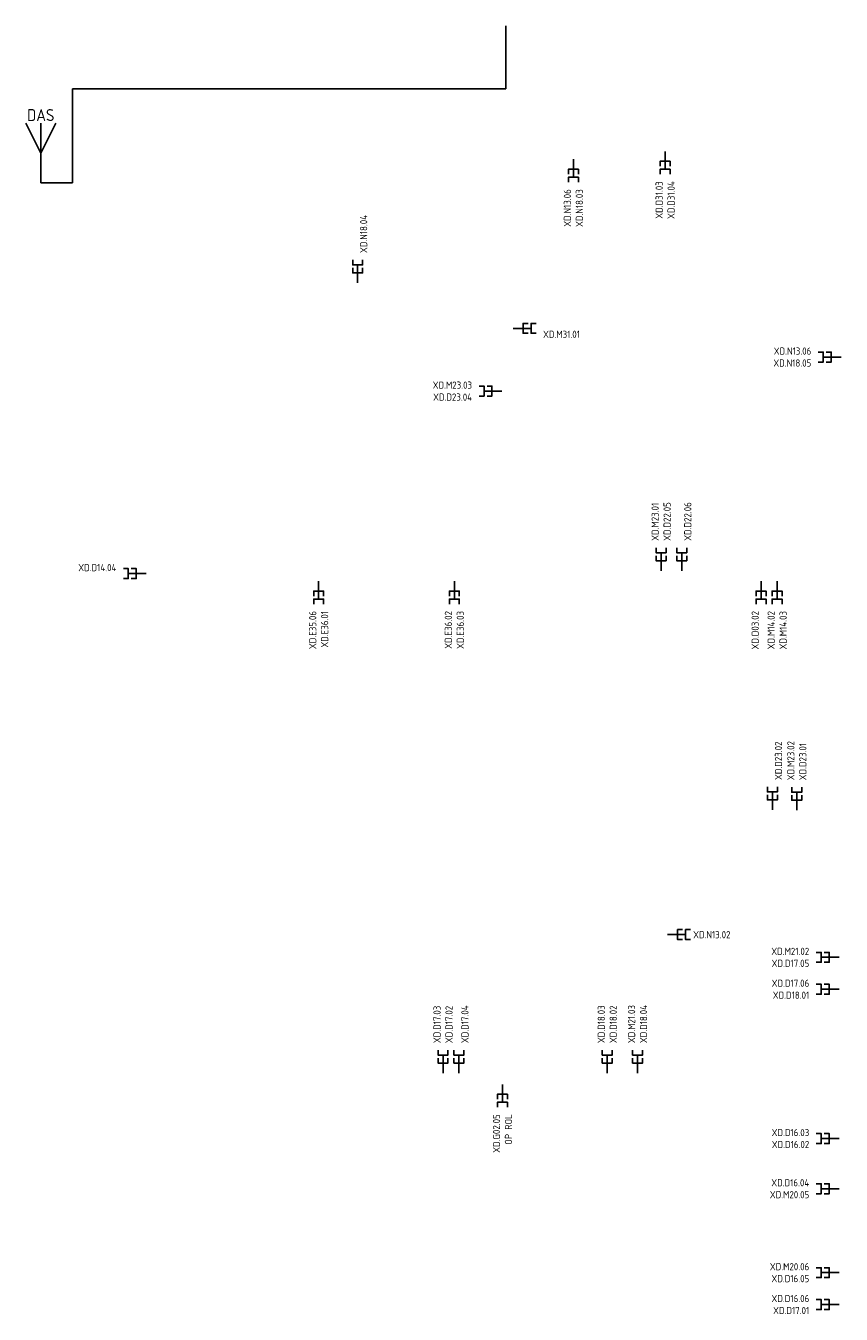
# Model space of a CAD drawing. Header units: millimetres. Extents: x 86099 to 132876, y 140700 to 175500.
# Tile 8 of 8: x 122066 to 132288, y 159340 to 175500. Entities that reach past the tile are written whole.
import ezdxf
from ezdxf.enums import TextEntityAlignment as Align

# ---------------------------------------------------------------- set-up
doc = ezdxf.new("R2010")
doc.units = ezdxf.units.MM
doc.header["$LTSCALE"] = 50
for name, color, linetype in [('EB6441--_ATTRIB', 2, 'Continuous'), ('EB6453--_ATTRIB', 2, 'Continuous'), ('EL6441--_DATACOM', 3, 'Continuous'), ('EL6453--_DAS', 3, 'Continuous')]:
    doc.layers.add(name, color=color, linetype=linetype)
doc.styles.add('ISO', font='ISO')
doc.styles.add('NORATT', font='isocp.shx')
doc.linetypes.add('DAS_LCF12', pattern='A,15,-3,["DAS-LCF12",ISO,S=1,R=0,X=0,Y=-0.6],-8', length=26)

# ---------------------------------------------------------------- blocks, each defined once
blk = doc.blocks.new('ES1113521')
at = {"color": 0}
blk.add_line((0, 1.5), (0, -3), dxfattribs=at)
for points in [[(-1.25, 2.75), (-1.25, 1.5), (1.25, 1.5), (1.25, 2.75)], [(-1.25, 0.75), (-1.25, -0.5), (1.25, -0.5), (1.25, 0.75)]]:
    blk.add_lwpolyline(points, dxfattribs=at)
at = {"color": 0, "style": 'NORATT'}
for tag, flags, p in [('NUMMER1', 8, (-1.5, 4.5)), ('DATA_CODE', 8, (6.5, 4.5)), ('NUMMER', 8, (1.5, 4.5)), ('RUIMTE', 9, (9, 4.5)), ('PUNT', 8, (4, 4.5))]:
    blk.add_attdef(tag, text='', height=1.8, rotation=90, dxfattribs=dict(at, flags=flags)).set_placement(p, align=Align.MIDDLE_LEFT)
at = {"color": 0, "style": 'NORATT', "flags": 11}
blk.add_attdef('CODE', text='', height=1.8, dxfattribs=at).set_placement((0, 0), align=Align.MIDDLE_CENTER)
blk = doc.blocks.new('ES6453011')
at = {"color": 0}
blk.add_line((0, 0), (0, 24), dxfattribs=at)
blk.add_lwpolyline([(-6, 24), (0, 12), (6, 24)], dxfattribs=at)
at = {"style": 'NORATT', "flags": 9}
blk.add_attdef('CODE', text='', height=1.8, dxfattribs=at).set_placement((0, 26.25), align=Align.MIDDLE)
at = {"style": 'NORATT'}
for tag, flags, p in [('COM_CODE', 8, (0, -5)), ('PUNT', 8, (0, -2.5)), ('RUIMTE', 9, (0, -7.5))]:
    blk.add_attdef(tag, text='', height=1.8, dxfattribs=dict(at, flags=flags)).set_placement(p, align=Align.MIDDLE_CENTER)

msp = doc.modelspace()

# ---------------------------------------------------------------- linework, layer by layer
at = {"layer": 'EL6453--_DAS', "color": 6, "linetype": 'DAS_LCF12'}
for p, q in [((128082, 175500), (128082, 174707)), ((122653, 173529), (122653, 174707)), ((122653, 174707), (128082, 174707)), ((122253, 173529), (122653, 173529))]:
    msp.add_line(p, q, dxfattribs=at)

# ---------------------------------------------------------------- block references
at = {"layer": 'EL6441--_DATACOM'}
ref = msp.add_blockref('ES1113521', (130080, 173775), dxfattribs=dict(at, xscale=50, yscale=50, zscale=50, rotation=180))
ref.add_attrib('NUMMER', 'XD.D31.03', dxfattribs={"layer": 'EB6441--_ATTRIB', "color": 1, "height": 90, "rotation": -270, "style": 'NORATT', "flags": 8}).set_placement((130005, 173550), align=Align.MIDDLE_RIGHT)
ref.add_attrib('NUMMER1', 'XD.D31.04', dxfattribs={"layer": 'EB6441--_ATTRIB', "color": 1, "height": 90, "rotation": -270, "style": 'NORATT', "flags": 8}).set_placement((130155, 173550), align=Align.MIDDLE_RIGHT)
ref = msp.add_blockref('ES1113521', (128930, 173675), dxfattribs=dict(at, xscale=50, yscale=50, zscale=50, rotation=180))
ref.add_attrib('NUMMER', 'XD.N13.06', dxfattribs={"layer": 'EB6441--_ATTRIB', "color": 1, "height": 90, "rotation": 90, "style": 'NORATT', "flags": 8}).set_placement((128855, 173450), align=Align.MIDDLE_RIGHT)
ref.add_attrib('NUMMER1', 'XD.N18.03', dxfattribs={"layer": 'EB6441--_ATTRIB', "color": 1, "height": 90, "rotation": 90, "style": 'NORATT', "flags": 8}).set_placement((129005, 173450), align=Align.MIDDLE_RIGHT)
ref = msp.add_blockref('ES1113521', (126226, 172425), dxfattribs=dict(at, xscale=50, yscale=50, zscale=50))
ref.add_attrib('NUMMER', 'XD.N18.04', dxfattribs={"layer": 'EB6441--_ATTRIB', "color": 1, "height": 90, "rotation": -270, "style": 'NORATT', "flags": 8}).set_placement((126301, 172650), align=Align.MIDDLE_LEFT)
ref = msp.add_blockref('ES1113521', (128325, 171705), dxfattribs=dict(at, xscale=50, yscale=50, zscale=50, rotation=270))
ref.add_attrib('NUMMER', 'XD.M31.01', dxfattribs={"layer": 'EB6441--_ATTRIB', "color": 1, "height": 90, "rotation": -360, "style": 'NORATT', "flags": 8}).set_placement((128550, 171630), align=Align.MIDDLE_LEFT)
ref = msp.add_blockref('ES1113521', (132138, 171345), dxfattribs=dict(at, xscale=50, yscale=50, zscale=50, rotation=90))
ref.add_attrib('NUMMER', 'XD.N13.06', dxfattribs={"layer": 'EB6441--_ATTRIB', "color": 1, "height": 90, "style": 'NORATT', "flags": 8}).set_placement((131913, 171420), align=Align.MIDDLE_RIGHT)
ref.add_attrib('NUMMER1', 'XD.N18.05', dxfattribs={"layer": 'EB6441--_ATTRIB', "color": 1, "height": 90, "style": 'NORATT', "flags": 8}).set_placement((131913, 171270), align=Align.MIDDLE_RIGHT)
ref = msp.add_blockref('ES1113521', (127885, 170918), dxfattribs=dict(at, xscale=50, yscale=50, zscale=50, rotation=90))
ref.add_attrib('NUMMER', 'XD.M23.03', dxfattribs={"layer": 'EB6441--_ATTRIB', "color": 1, "height": 90, "rotation": -360, "style": 'NORATT', "flags": 8}).set_placement((127660, 170993), align=Align.MIDDLE_RIGHT)
ref.add_attrib('NUMMER1', 'XD.D23.04', dxfattribs={"layer": 'EB6441--_ATTRIB', "color": 1, "height": 90, "rotation": -360, "style": 'NORATT', "flags": 8}).set_placement((127660, 170843), align=Align.MIDDLE_RIGHT)
ref = msp.add_blockref('ES1113521', (130030, 168815), dxfattribs=dict(at, xscale=50, yscale=50, zscale=50))
ref.add_attrib('NUMMER', 'XD.D22.05', dxfattribs={"layer": 'EB6441--_ATTRIB', "color": 1, "height": 90, "rotation": -270, "style": 'NORATT', "flags": 8}).set_placement((130105, 169040), align=Align.MIDDLE_LEFT)
ref.add_attrib('NUMMER1', 'XD.M23.01', dxfattribs={"layer": 'EB6441--_ATTRIB', "color": 1, "height": 90, "rotation": -270, "style": 'NORATT', "flags": 8}).set_placement((129955, 169040), align=Align.MIDDLE_LEFT)
ref = msp.add_blockref('ES1113521', (130289, 168815), dxfattribs=dict(at, xscale=50, yscale=50, zscale=50))
ref.add_attrib('NUMMER', 'XD.D22.06', dxfattribs={"layer": 'EB6441--_ATTRIB', "color": 1, "height": 90, "rotation": -270, "style": 'NORATT', "flags": 8}).set_placement((130364, 169040), align=Align.MIDDLE_LEFT)
ref = msp.add_blockref('ES1113521', (123426, 168629), dxfattribs=dict(at, xscale=50, yscale=50, zscale=50, rotation=90))
ref.add_attrib('NUMMER', 'XD.D14.04', dxfattribs={"layer": 'EB6441--_ATTRIB', "color": 1, "height": 90, "rotation": -360, "style": 'NORATT', "flags": 8}).set_placement((123201, 168704), align=Align.MIDDLE_RIGHT)
ref = msp.add_blockref('ES1113521', (125737, 168385), dxfattribs=dict(at, xscale=50, yscale=50, zscale=50, rotation=180))
ref.add_attrib('NUMMER', 'XD.E35.06', dxfattribs={"layer": 'EB6441--_ATTRIB', "color": 1, "height": 90, "rotation": 90, "style": 'NORATT', "flags": 8}).set_placement((125662, 168160), align=Align.MIDDLE_RIGHT)
ref.add_attrib('NUMMER1', 'XD.E36.01', dxfattribs={"layer": 'EB6441--_ATTRIB', "color": 1, "height": 90, "rotation": 90, "style": 'NORATT', "flags": 8}).set_placement((125812, 168160), align=Align.MIDDLE_RIGHT)
ref = msp.add_blockref('ES1113521', (127438, 168385), dxfattribs=dict(at, xscale=50, yscale=50, zscale=50, rotation=180))
ref.add_attrib('NUMMER', 'XD.E36.02', dxfattribs={"layer": 'EB6441--_ATTRIB', "color": 1, "height": 90, "rotation": 90, "style": 'NORATT', "flags": 8}).set_placement((127363, 168160), align=Align.MIDDLE_RIGHT)
ref.add_attrib('NUMMER1', 'XD.E36.03', dxfattribs={"layer": 'EB6441--_ATTRIB', "color": 1, "height": 90, "rotation": 90, "style": 'NORATT', "flags": 8}).set_placement((127513, 168160), align=Align.MIDDLE_RIGHT)
ref = msp.add_blockref('ES1113521', (131284, 168385), dxfattribs=dict(at, xscale=50, yscale=50, zscale=50, rotation=180))
ref.add_attrib('NUMMER', 'XD.D03.02', dxfattribs={"layer": 'EB6441--_ATTRIB', "color": 1, "height": 90, "rotation": -270, "style": 'NORATT', "flags": 8}).set_placement((131209, 168160), align=Align.MIDDLE_RIGHT)
ref = msp.add_blockref('ES1113521', (131484, 168385), dxfattribs=dict(at, xscale=50, yscale=50, zscale=50, rotation=180))
ref.add_attrib('NUMMER', 'XD.M14.02', dxfattribs={"layer": 'EB6441--_ATTRIB', "color": 1, "height": 90, "rotation": 90, "style": 'NORATT', "flags": 8}).set_placement((131409, 168160), align=Align.MIDDLE_RIGHT)
ref.add_attrib('NUMMER1', 'XD.M14.03', dxfattribs={"layer": 'EB6441--_ATTRIB', "color": 1, "height": 90, "rotation": 90, "style": 'NORATT', "flags": 8}).set_placement((131559, 168160), align=Align.MIDDLE_RIGHT)
ref = msp.add_blockref('ES1113521', (131731, 165812), dxfattribs=dict(at, xscale=50, yscale=50, zscale=50))
ref.add_attrib('NUMMER', 'XD.D23.01', dxfattribs={"layer": 'EB6441--_ATTRIB', "color": 1, "height": 90, "rotation": -270, "style": 'NORATT', "flags": 8}).set_placement((131806, 166037), align=Align.MIDDLE_LEFT)
ref.add_attrib('NUMMER1', 'XD.M23.02', dxfattribs={"layer": 'EB6441--_ATTRIB', "color": 1, "height": 90, "rotation": -270, "style": 'NORATT', "flags": 8}).set_placement((131656, 166037), align=Align.MIDDLE_LEFT)
ref = msp.add_blockref('ES1113521', (131426, 165815), dxfattribs=dict(at, xscale=50, yscale=50, zscale=50))
ref.add_attrib('NUMMER', 'XD.D23.02', dxfattribs={"layer": 'EB6441--_ATTRIB', "color": 1, "height": 90, "rotation": -270, "style": 'NORATT', "flags": 8}).set_placement((131501, 166040), align=Align.MIDDLE_LEFT)
ref = msp.add_blockref('ES1113521', (130262, 164101), dxfattribs=dict(at, xscale=50, yscale=50, zscale=50, rotation=270))
ref.add_attrib('NUMMER', 'XD.N13.02', dxfattribs={"layer": 'EB6441--_ATTRIB', "color": 1, "height": 90, "rotation": -360, "style": 'NORATT', "flags": 8}).set_placement((130432, 164100), align=Align.MIDDLE_LEFT)
ref = msp.add_blockref('ES1113521', (132112, 163816), dxfattribs=dict(at, xscale=50, yscale=50, zscale=50, rotation=90))
ref.add_attrib('NUMMER', 'XD.M21.02', dxfattribs={"layer": 'EB6441--_ATTRIB', "color": 1, "height": 90, "rotation": -360, "style": 'NORATT', "flags": 8}).set_placement((131887, 163891), align=Align.MIDDLE_RIGHT)
ref.add_attrib('NUMMER1', 'XD.D17.05', dxfattribs={"layer": 'EB6441--_ATTRIB', "color": 1, "height": 90, "rotation": -360, "style": 'NORATT', "flags": 8}).set_placement((131887, 163741), align=Align.MIDDLE_RIGHT)
ref = msp.add_blockref('ES1113521', (132112, 163416), dxfattribs=dict(at, xscale=50, yscale=50, zscale=50, rotation=90))
ref.add_attrib('NUMMER', 'XD.D17.06', dxfattribs={"layer": 'EB6441--_ATTRIB', "color": 1, "height": 90, "rotation": -360, "style": 'NORATT', "flags": 8}).set_placement((131887, 163491), align=Align.MIDDLE_RIGHT)
ref.add_attrib('NUMMER1', 'XD.D18.01', dxfattribs={"layer": 'EB6441--_ATTRIB', "color": 1, "height": 90, "rotation": -360, "style": 'NORATT', "flags": 8}).set_placement((131887, 163341), align=Align.MIDDLE_RIGHT)
ref = msp.add_blockref('ES1113521', (127296, 162515), dxfattribs=dict(at, xscale=50, yscale=50, zscale=50))
ref.add_attrib('NUMMER', 'XD.D17.02', dxfattribs={"layer": 'EB6441--_ATTRIB', "color": 1, "height": 90, "rotation": -270, "style": 'NORATT', "flags": 8}).set_placement((127371, 162740), align=Align.MIDDLE_LEFT)
ref.add_attrib('NUMMER1', 'XD.D17.03', dxfattribs={"layer": 'EB6441--_ATTRIB', "color": 1, "height": 90, "rotation": -270, "style": 'NORATT', "flags": 8}).set_placement((127221, 162740), align=Align.MIDDLE_LEFT)
ref = msp.add_blockref('ES1113521', (127496, 162515), dxfattribs=dict(at, xscale=50, yscale=50, zscale=50))
ref.add_attrib('NUMMER', 'XD.D17.04', dxfattribs={"layer": 'EB6441--_ATTRIB', "color": 1, "height": 90, "rotation": -270, "style": 'NORATT', "flags": 8}).set_placement((127571, 162740), align=Align.MIDDLE_LEFT)
ref = msp.add_blockref('ES1113521', (129355, 162515), dxfattribs=dict(at, xscale=50, yscale=50, zscale=50))
ref.add_attrib('NUMMER', 'XD.D18.02', dxfattribs={"layer": 'EB6441--_ATTRIB', "color": 1, "height": 90, "rotation": -270, "style": 'NORATT', "flags": 8}).set_placement((129430, 162740), align=Align.MIDDLE_LEFT)
ref.add_attrib('NUMMER1', 'XD.D18.03', dxfattribs={"layer": 'EB6441--_ATTRIB', "color": 1, "height": 90, "rotation": -270, "style": 'NORATT', "flags": 8}).set_placement((129280, 162740), align=Align.MIDDLE_LEFT)
ref = msp.add_blockref('ES1113521', (129735, 162515), dxfattribs=dict(at, xscale=50, yscale=50, zscale=50))
ref.add_attrib('NUMMER', 'XD.D18.04', dxfattribs={"layer": 'EB6441--_ATTRIB', "color": 1, "height": 90, "rotation": -270, "style": 'NORATT', "flags": 8}).set_placement((129810, 162740), align=Align.MIDDLE_LEFT)
ref.add_attrib('NUMMER1', 'XD.M21.03', dxfattribs={"layer": 'EB6441--_ATTRIB', "color": 1, "height": 90, "rotation": -270, "style": 'NORATT', "flags": 8}).set_placement((129660, 162740), align=Align.MIDDLE_LEFT)
ref = msp.add_blockref('ES1113521', (128041, 162073), dxfattribs=dict(at, xscale=50, yscale=50, zscale=50, rotation=180))
ref.add_attrib('NUMMER', 'XD.G02.05', dxfattribs={"layer": 'EB6441--_ATTRIB', "color": 1, "height": 90, "rotation": 90, "style": 'NORATT', "flags": 8}).set_placement((127966, 161848), align=Align.MIDDLE_RIGHT)
ref.add_attrib('NUMMER1', 'OP ROL', dxfattribs={"layer": 'EB6441--_ATTRIB', "color": 1, "height": 90, "rotation": 90, "style": 'NORATT', "flags": 8}).set_placement((128116, 161848), align=Align.MIDDLE_RIGHT)
ref = msp.add_blockref('ES1113521', (132112, 161543), dxfattribs=dict(at, xscale=50, yscale=50, zscale=50, rotation=90))
ref.add_attrib('NUMMER', 'XD.D16.03', dxfattribs={"layer": 'EB6441--_ATTRIB', "color": 1, "height": 90, "rotation": -360, "style": 'NORATT', "flags": 8}).set_placement((131887, 161618), align=Align.MIDDLE_RIGHT)
ref.add_attrib('NUMMER1', 'XD.D16.02', dxfattribs={"layer": 'EB6441--_ATTRIB', "color": 1, "height": 90, "rotation": -360, "style": 'NORATT', "flags": 8}).set_placement((131887, 161468), align=Align.MIDDLE_RIGHT)
ref = msp.add_blockref('ES1113521', (132112, 160914), dxfattribs=dict(at, xscale=50, yscale=50, zscale=50, rotation=90))
ref.add_attrib('NUMMER', 'XD.D16.04', dxfattribs={"layer": 'EB6441--_ATTRIB', "color": 1, "height": 90, "rotation": -360, "style": 'NORATT', "flags": 8}).set_placement((131887, 160989), align=Align.MIDDLE_RIGHT)
ref.add_attrib('NUMMER1', 'XD.M20.05', dxfattribs={"layer": 'EB6441--_ATTRIB', "color": 1, "height": 90, "rotation": -360, "style": 'NORATT', "flags": 8}).set_placement((131887, 160839), align=Align.MIDDLE_RIGHT)
ref = msp.add_blockref('ES1113521', (132112, 159861), dxfattribs=dict(at, xscale=50, yscale=50, zscale=50, rotation=90))
ref.add_attrib('NUMMER', 'XD.M20.06', dxfattribs={"layer": 'EB6441--_ATTRIB', "color": 1, "height": 90, "rotation": -360, "style": 'NORATT', "flags": 8}).set_placement((131887, 159936), align=Align.MIDDLE_RIGHT)
ref.add_attrib('NUMMER1', 'XD.D16.05', dxfattribs={"layer": 'EB6441--_ATTRIB', "color": 1, "height": 90, "rotation": -360, "style": 'NORATT', "flags": 8}).set_placement((131887, 159786), align=Align.MIDDLE_RIGHT)
ref = msp.add_blockref('ES1113521', (132112, 159461), dxfattribs=dict(at, xscale=50, yscale=50, zscale=50, rotation=90))
ref.add_attrib('NUMMER', 'XD.D16.06', dxfattribs={"layer": 'EB6441--_ATTRIB', "color": 1, "height": 90, "rotation": -360, "style": 'NORATT', "flags": 8}).set_placement((131887, 159536), align=Align.MIDDLE_RIGHT)
ref.add_attrib('NUMMER1', 'XD.D17.01', dxfattribs={"layer": 'EB6441--_ATTRIB', "color": 1, "height": 90, "rotation": -360, "style": 'NORATT', "flags": 8}).set_placement((131887, 159386), align=Align.MIDDLE_RIGHT)
at = {"layer": 'EL6453--_DAS'}
ref = msp.add_blockref('ES6453011', (122253, 173529), dxfattribs=dict(at, xscale=31.25, yscale=31.25, zscale=31.25))
ref.add_attrib('CODE', 'DAS', dxfattribs={"layer": 'EB6453--_ATTRIB', "color": 1, "height": 150, "style": 'NORATT', "flags": 8}).set_placement((122253, 174380), align=Align.MIDDLE)

doc.saveas('drawing.dxf')
